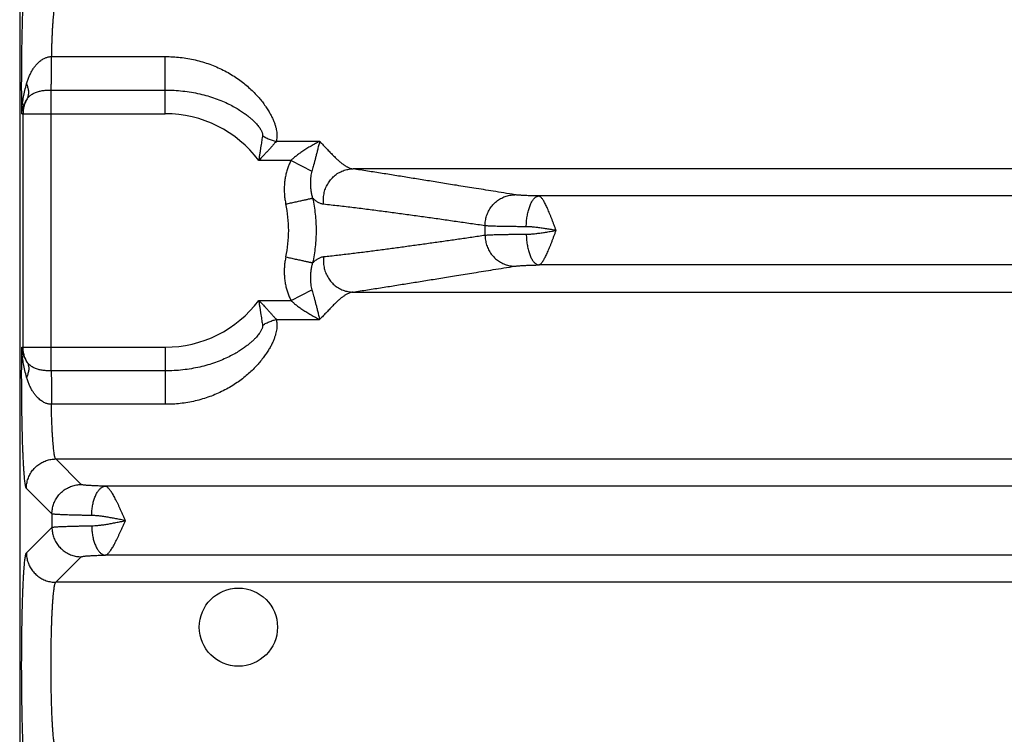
# Model space of a CAD drawing. Header units: inches. Extents: x 0 to 34, y 0 to 22.
# Tile 6 of 75: x 3.9 to 5.2, y 5.9 to 6.8. Entities that reach past the tile are written whole.
import ezdxf

# ---------------------------------------------------------------- set-up
doc = ezdxf.new("R2010")
doc.units = ezdxf.units.IN
doc.header["$LTSCALE"] = 1.87
doc.header["$MEASUREMENT"] = 0
doc.layers.get('0').update_dxf_attribs({"linetype": 'CONTINUOUS'})

msp = doc.modelspace()

# ---------------------------------------------------------------- linework, layer by layer
at = {"color": 7, "linetype": 'CONTINUOUS'}
for p, q in [((3.9009, 8.1969), (3.9009, 4.9143)), ((3.944, 6.7861), (4.0989, 6.7861)), ((4.0989, 6.7083), (4.0989, 6.7861)), ((3.9439, 6.3582), (3.9439, 6.7405)), ((3.9439, 6.7405), (4.0989, 6.7405)), ((3.9038, 6.7083), (4.0989, 6.7083)), ((3.9054, 6.7083), (3.9054, 6.3905)), ((4.309, 6.6706), (4.2498, 6.6706)), ((4.27, 6.6447), (4.2261, 6.6447)), ((4.27, 6.6447), (4.2983, 6.63)), ((5.4205, 6.6333), (4.3543, 6.6333)), ((5.436, 6.5963), (4.6069, 6.5963)), ((5.436, 6.5024), (4.6069, 6.5024)), ((4.27, 6.4541), (4.2983, 6.4687)), ((4.3543, 6.4655), (5.4205, 6.4655)), ((4.2261, 6.4541), (4.27, 6.4541)), ((4.2498, 6.4282), (4.3089, 6.4282)), ((3.9038, 6.3905), (4.0989, 6.3905)), ((4.0989, 6.3905), (4.0989, 6.3127)), ((4.0989, 6.3582), (3.9439, 6.3582)), ((4.0989, 6.3127), (3.944, 6.3127)), ((3.9847, 6.2035), (3.95, 6.2383)), ((3.95, 6.2383), (7.3208, 6.2383)), ((7.2537, 6.2013), (4.0171, 6.2013)), ((3.9448, 6.1636), (3.91, 6.1983)), ((3.9448, 6.1636), (3.9448, 6.1452)), ((3.91, 6.1104), (3.9448, 6.1452)), ((7.2537, 6.1074), (4.0171, 6.1074)), ((3.95, 6.0705), (3.9847, 6.1052)), ((7.3208, 6.0705), (3.95, 6.0705))]:
    msp.add_line(p, q, dxfattribs=at)
msp.add_circle((4.1984, 6.0094), 0.0532, dxfattribs=at)
for radius, start, end in [(0.1589, 36.8589, 90), (0.1679, 347.6098, 12.3903), (0.435, 359.1688, 0.8312), (0.1589, 270, 323.1429)]:
    msp.add_arc((4.0989, 6.5494), radius, start, end, dxfattribs=at)
for points, knots in [([(3.9038, 6.7083), (3.9038, 6.7113), (3.9037, 6.7174), (3.9037, 6.7266), (3.9036, 6.736), (3.9036, 6.7454), (3.9036, 6.7548), (3.9037, 6.7642), (3.9037, 6.7736), (3.9038, 6.7829), (3.9039, 6.792), (3.904, 6.8009), (3.9042, 6.8096), (3.9044, 6.8181), (3.9046, 6.8263), (3.9048, 6.8343), (3.905, 6.8419), (3.9053, 6.8491), (3.9056, 6.8559), (3.9059, 6.8624), (3.9062, 6.8684), (3.9065, 6.8739), (3.9069, 6.879), (3.9072, 6.8835), (3.9076, 6.8876), (3.908, 6.8911), (3.9084, 6.8941), (3.9088, 6.8965), (3.9092, 6.8983), (3.9095, 6.8996), (3.9098, 6.9002), (3.91, 6.9004)], [0, 0, 0, 0, 0.047111, 0.095069, 0.143652, 0.192627, 0.241748, 0.29077, 0.339445, 0.387538, 0.434873, 0.481302, 0.52668, 0.570858, 0.613662, 0.654917, 0.694461, 0.732139, 0.767797, 0.8013, 0.832524, 0.861362, 0.887727, 0.911529, 0.932673, 0.951057, 0.966598, 0.979247, 0.988986, 0.995852, 1, 1, 1, 1]), ([(3.95, 6.8605), (3.9498, 6.8603), (3.9495, 6.8598), (3.9491, 6.8587), (3.9486, 6.8572), (3.9482, 6.8552), (3.9478, 6.8527), (3.9474, 6.8498), (3.947, 6.8465), (3.9467, 6.8427), (3.9463, 6.8385), (3.946, 6.8339), (3.9456, 6.829), (3.9453, 6.8237), (3.945, 6.8181), (3.9448, 6.8122), (3.9445, 6.806), (3.9443, 6.7995), (3.9441, 6.7929), (3.944, 6.7884), (3.944, 6.7861)], [0, 0, 0, 0, 0.009554, 0.024716, 0.045896, 0.073156, 0.106452, 0.14569, 0.19074, 0.241427, 0.297529, 0.358813, 0.425028, 0.495889, 0.571074, 0.650244, 0.733067, 0.819204, 0.908301, 1, 1, 1, 1]), ([(3.9103, 6.749), (3.9108, 6.7507), (3.9119, 6.7541), (3.9138, 6.7591), (3.916, 6.7638), (3.9184, 6.7681), (3.9209, 6.7719), (3.9235, 6.775), (3.926, 6.7776), (3.9284, 6.7798), (3.9307, 6.7815), (3.9329, 6.7829), (3.935, 6.7839), (3.9369, 6.7847), (3.9388, 6.7853), (3.9405, 6.7857), (3.9423, 6.786), (3.9434, 6.7861), (3.944, 6.7861)], [0, 0, 0, 0, 0.101187, 0.201761, 0.299777, 0.392984, 0.478456, 0.554599, 0.621889, 0.681791, 0.73535, 0.783437, 0.826723, 0.865895, 0.901805, 0.935421, 0.967781, 1, 1, 1, 1]), ([(3.9439, 6.7405), (3.9439, 6.7412), (3.9439, 6.7425), (3.9439, 6.7446), (3.9439, 6.7469), (3.944, 6.7494), (3.944, 6.752), (3.944, 6.7548), (3.944, 6.7577), (3.944, 6.7607), (3.944, 6.7638), (3.944, 6.767), (3.944, 6.7702), (3.944, 6.7734), (3.944, 6.7766), (3.944, 6.7798), (3.944, 6.783), (3.944, 6.785), (3.944, 6.7861)], [0, 0, 0, 0, 0.041458, 0.087597, 0.13809, 0.192584, 0.250697, 0.31202, 0.376122, 0.442554, 0.510849, 0.580528, 0.651101, 0.722072, 0.792944, 0.863218, 0.932401, 1, 1, 1, 1]), ([(4.0989, 6.7861), (4.1023, 6.7861), (4.1092, 6.7859), (4.1194, 6.785), (4.1296, 6.7836), (4.1397, 6.7815), (4.1497, 6.7789), (4.1594, 6.7757), (4.1688, 6.772), (4.1778, 6.7678), (4.1864, 6.7631), (4.1945, 6.758), (4.2021, 6.7527), (4.209, 6.7471), (4.2154, 6.7414), (4.2212, 6.7357), (4.2264, 6.73), (4.231, 6.7244), (4.235, 6.7189), (4.2385, 6.7136), (4.2415, 6.7086), (4.244, 6.7037), (4.2461, 6.6991), (4.2478, 6.6947), (4.2491, 6.6906), (4.25, 6.6867), (4.2506, 6.6831), (4.2508, 6.6796), (4.2508, 6.6764), (4.2504, 6.6734), (4.25, 6.6715), (4.2498, 6.6706)], [0, 0, 0, 0, 0.048915, 0.098023, 0.147198, 0.196327, 0.245303, 0.294008, 0.342304, 0.389983, 0.436783, 0.482435, 0.526674, 0.569267, 0.610021, 0.648794, 0.685498, 0.720076, 0.752511, 0.7828, 0.810975, 0.837078, 0.861189, 0.883415, 0.903896, 0.922819, 0.94036, 0.956707, 0.971982, 0.986369, 1, 1, 1, 1]), ([(3.9038, 6.7083), (3.9039, 6.7106), (3.9041, 6.7155), (3.9049, 6.7231), (3.9061, 6.7313), (3.9079, 6.74), (3.9095, 6.7459), (3.9103, 6.749)], [0, 0, 0, 0, 0.167524, 0.353693, 0.556215, 0.772585, 1, 1, 1, 1]), ([(3.9111, 6.7285), (3.9114, 6.7291), (3.912, 6.7304), (3.9127, 6.7324), (3.9131, 6.7346), (3.9133, 6.7368), (3.9132, 6.7392), (3.9128, 6.7416), (3.9122, 6.744), (3.9114, 6.7465), (3.9107, 6.7481), (3.9103, 6.749)], [0, 0, 0, 0, 0.098733, 0.199005, 0.301697, 0.407562, 0.517203, 0.631062, 0.749418, 0.8724, 1, 1, 1, 1]), ([(3.9111, 6.7285), (3.9115, 6.7291), (3.9125, 6.7304), (3.9141, 6.7321), (3.9159, 6.7337), (3.918, 6.7351), (3.9202, 6.7363), (3.9226, 6.7374), (3.9251, 6.7382), (3.9277, 6.7389), (3.9303, 6.7395), (3.933, 6.7399), (3.9357, 6.7402), (3.9385, 6.7404), (3.9412, 6.7405), (3.943, 6.7405), (3.9439, 6.7405)], [0, 0, 0, 0, 0.064436, 0.129812, 0.196363, 0.264294, 0.333754, 0.404776, 0.47723, 0.550851, 0.625279, 0.700144, 0.77515, 0.850185, 0.925178, 1, 1, 1, 1]), ([(4.0989, 6.7405), (4.1029, 6.7405), (4.1109, 6.7403), (4.1227, 6.7393), (4.1344, 6.7377), (4.1457, 6.7354), (4.1565, 6.7326), (4.1669, 6.7293), (4.1766, 6.7255), (4.1853, 6.7215), (4.193, 6.7175), (4.1996, 6.7135), (4.2052, 6.7098), (4.2099, 6.7063), (4.214, 6.7031), (4.2175, 6.7), (4.2204, 6.6972), (4.2229, 6.6946), (4.2249, 6.6922), (4.2267, 6.69), (4.228, 6.6879), (4.2292, 6.6861), (4.23, 6.6844), (4.2306, 6.6829), (4.231, 6.6816), (4.2313, 6.6804), (4.2313, 6.6793), (4.2313, 6.6787), (4.2312, 6.6784)], [0, 0, 0, 0, 0.077701, 0.154845, 0.231022, 0.305821, 0.378702, 0.449331, 0.517345, 0.580443, 0.636633, 0.685773, 0.728998, 0.767089, 0.8007, 0.830402, 0.856654, 0.879856, 0.900336, 0.918381, 0.934226, 0.948102, 0.960206, 0.970705, 0.979739, 0.987492, 0.994173, 1, 1, 1, 1]), ([(3.9038, 6.7083), (3.9039, 6.7097), (3.9043, 6.7124), (3.9052, 6.7166), (3.9067, 6.7207), (3.9086, 6.7247), (3.9102, 6.7272), (3.9111, 6.7285)], [0, 0, 0, 0, 0.189276, 0.385003, 0.58597, 0.791255, 1, 1, 1, 1]), ([(3.9111, 6.7285), (3.9106, 6.7277), (3.9097, 6.7262), (3.9086, 6.7238), (3.9076, 6.7213), (3.9068, 6.7188), (3.9062, 6.7162), (3.9057, 6.7136), (3.9055, 6.7109), (3.9054, 6.7092), (3.9054, 6.7083)], [0, 0, 0, 0, 0.125893, 0.251288, 0.37628, 0.501047, 0.625791, 0.750517, 0.875229, 1, 1, 1, 1]), ([(4.2312, 6.6784), (4.2311, 6.6774), (4.2307, 6.6752), (4.2302, 6.6718), (4.2296, 6.6681), (4.229, 6.664), (4.2283, 6.6597), (4.2276, 6.655), (4.2268, 6.65), (4.2263, 6.6465), (4.2261, 6.6447)], [0, 0, 0, 0, 0.092276, 0.193352, 0.3036, 0.423267, 0.552488, 0.691498, 0.840613, 1, 1, 1, 1]), ([(4.2498, 6.6706), (4.249, 6.6697), (4.2475, 6.668), (4.2452, 6.6652), (4.2426, 6.6622), (4.2397, 6.659), (4.2366, 6.6557), (4.2333, 6.6521), (4.2298, 6.6485), (4.2273, 6.646), (4.2261, 6.6447)], [0, 0, 0, 0, 0.0947, 0.198586, 0.311526, 0.43322, 0.563258, 0.701301, 0.847033, 1, 1, 1, 1]), ([(4.2312, 6.6784), (4.232, 6.6779), (4.2337, 6.6769), (4.2362, 6.6755), (4.2388, 6.6743), (4.2415, 6.6731), (4.2442, 6.6721), (4.247, 6.6713), (4.2488, 6.6708), (4.2498, 6.6706)], [0, 0, 0, 0, 0.141653, 0.284496, 0.428061, 0.571871, 0.715448, 0.858313, 1, 1, 1, 1]), ([(4.309, 6.6706), (4.307, 6.6696), (4.3031, 6.6675), (4.2972, 6.6643), (4.2914, 6.6609), (4.286, 6.6574), (4.2812, 6.6541), (4.2769, 6.6508), (4.2732, 6.6478), (4.271, 6.6457), (4.27, 6.6447)], [0, 0, 0, 0, 0.138838, 0.284573, 0.429669, 0.566998, 0.692718, 0.805871, 0.907803, 1, 1, 1, 1]), ([(4.309, 6.6706), (4.3084, 6.6685), (4.3074, 6.6646), (4.306, 6.6589), (4.3047, 6.6537), (4.3035, 6.6489), (4.3024, 6.6445), (4.3013, 6.6404), (4.3002, 6.6367), (4.2992, 6.6332), (4.2986, 6.6311), (4.2983, 6.63)], [0, 0, 0, 0, 0.152242, 0.291472, 0.419024, 0.536586, 0.645195, 0.745541, 0.837851, 0.922597, 1, 1, 1, 1]), ([(4.309, 6.6706), (4.3106, 6.6689), (4.3138, 6.6656), (4.3184, 6.6607), (4.3227, 6.6561), (4.3269, 6.6519), (4.3308, 6.648), (4.3345, 6.6445), (4.3381, 6.6414), (4.3416, 6.6388), (4.3449, 6.6366), (4.3481, 6.635), (4.3512, 6.6338), (4.3533, 6.6334), (4.3543, 6.6333)], [0, 0, 0, 0, 0.118163, 0.230586, 0.33685, 0.436616, 0.529662, 0.615844, 0.695167, 0.767758, 0.833891, 0.894106, 0.949183, 1, 1, 1, 1]), ([(4.27, 6.6447), (4.2691, 6.6431), (4.2675, 6.6397), (4.2655, 6.6345), (4.2638, 6.6289), (4.2624, 6.623), (4.2614, 6.617), (4.2608, 6.6108), (4.2607, 6.6044), (4.2609, 6.5981), (4.2617, 6.5917), (4.2624, 6.5875), (4.2629, 6.5854)], [0, 0, 0, 0, 0.089228, 0.182208, 0.278412, 0.377264, 0.47817, 0.580629, 0.684338, 0.789006, 0.89433, 1, 1, 1, 1]), ([(4.2983, 6.63), (4.298, 6.6289), (4.2974, 6.6264), (4.2967, 6.6225), (4.2963, 6.618), (4.2962, 6.6133), (4.2964, 6.6083), (4.297, 6.6032), (4.298, 6.5982), (4.2988, 6.595), (4.2993, 6.5934)], [0, 0, 0, 0, 0.094734, 0.204019, 0.324863, 0.454556, 0.590267, 0.728669, 0.866412, 1, 1, 1, 1]), ([(4.3145, 6.585), (4.3143, 6.5862), (4.3141, 6.5885), (4.314, 6.5921), (4.3143, 6.5957), (4.3148, 6.5993), (4.3156, 6.6027), (4.3167, 6.6062), (4.3181, 6.6095), (4.3198, 6.6126), (4.3217, 6.6156), (4.3238, 6.6185), (4.3262, 6.6211), (4.3287, 6.6235), (4.3315, 6.6257), (4.3344, 6.6277), (4.3375, 6.6293), (4.3407, 6.6307), (4.344, 6.6318), (4.3474, 6.6326), (4.3508, 6.6331), (4.3532, 6.6333), (4.3543, 6.6333)], [0, 0, 0, 0, 0.05057, 0.101209, 0.151892, 0.20259, 0.253278, 0.303927, 0.354512, 0.405008, 0.455393, 0.505649, 0.555761, 0.605718, 0.655513, 0.705144, 0.754616, 0.803935, 0.853115, 0.902171, 0.951125, 1, 1, 1, 1]), ([(4.5743, 6.598), (4.5645, 6.5996), (4.546, 6.6026), (4.5196, 6.6069), (4.4958, 6.6107), (4.474, 6.6142), (4.4534, 6.6175), (4.4335, 6.6207), (4.4138, 6.6239), (4.3941, 6.627), (4.3742, 6.6302), (4.3609, 6.6322), (4.3543, 6.6333)], [0, 0, 0, 0, 0.133447, 0.252382, 0.359649, 0.458105, 0.550635, 0.64014, 0.729347, 0.81914, 0.909402, 1, 1, 1, 1]), ([(4.2629, 6.5854), (4.264, 6.5856), (4.2662, 6.5861), (4.2694, 6.5868), (4.2726, 6.5875), (4.2758, 6.5882), (4.2788, 6.5889), (4.2817, 6.5895), (4.2845, 6.5901), (4.2871, 6.5907), (4.2895, 6.5912), (4.2917, 6.5917), (4.2937, 6.5922), (4.2955, 6.5926), (4.297, 6.5929), (4.2982, 6.5932), (4.299, 6.5933), (4.2993, 6.5934)], [0, 0, 0, 0, 0.090231, 0.179774, 0.267948, 0.354081, 0.43752, 0.517629, 0.593799, 0.665451, 0.732038, 0.793055, 0.848036, 0.896564, 0.938268, 0.972832, 1, 1, 1, 1]), ([(4.3145, 6.585), (4.3139, 6.585), (4.3126, 6.5853), (4.3108, 6.5858), (4.3089, 6.5866), (4.307, 6.5875), (4.3051, 6.5887), (4.3032, 6.5901), (4.3013, 6.5916), (4.3, 6.5928), (4.2993, 6.5934)], [0, 0, 0, 0, 0.105907, 0.214746, 0.327962, 0.44682, 0.572496, 0.705991, 0.848236, 1, 1, 1, 1]), ([(4.2993, 6.5934), (4.3001, 6.5898), (4.3015, 6.5825), (4.303, 6.5715), (4.3039, 6.5605), (4.3042, 6.5494), (4.3039, 6.5383), (4.303, 6.5272), (4.3015, 6.5162), (4.3001, 6.509), (4.2993, 6.5054)], [0, 0, 0, 0, 0.124941, 0.249922, 0.374914, 0.499916, 0.624926, 0.749945, 0.87497, 1, 1, 1, 1]), ([(4.5339, 6.5557), (4.5339, 6.5568), (4.534, 6.5591), (4.5344, 6.5626), (4.5351, 6.566), (4.536, 6.5693), (4.5372, 6.5725), (4.5387, 6.5757), (4.5404, 6.5787), (4.5423, 6.5815), (4.5445, 6.5842), (4.5469, 6.5866), (4.5494, 6.5889), (4.5521, 6.591), (4.555, 6.5928), (4.558, 6.5943), (4.5611, 6.5956), (4.5643, 6.5966), (4.5676, 6.5974), (4.5709, 6.5979), (4.5731, 6.598), (4.5743, 6.598)], [0, 0, 0, 0, 0.053337, 0.1067, 0.160065, 0.213406, 0.266698, 0.319919, 0.373046, 0.426062, 0.47895, 0.531697, 0.584295, 0.636739, 0.689029, 0.741167, 0.793162, 0.845026, 0.896774, 0.948425, 1, 1, 1, 1]), ([(4.6069, 6.5963), (4.6056, 6.5964), (4.6031, 6.5964), (4.5994, 6.5965), (4.5958, 6.5966), (4.5925, 6.5967), (4.5893, 6.5969), (4.5864, 6.597), (4.5837, 6.5971), (4.5812, 6.5973), (4.5791, 6.5975), (4.5772, 6.5976), (4.5756, 6.5978), (4.5747, 6.5979), (4.5743, 6.598)], [0, 0, 0, 0, 0.117656, 0.23134, 0.340278, 0.443696, 0.540893, 0.631221, 0.71406, 0.788869, 0.855198, 0.91265, 0.960953, 1, 1, 1, 1]), ([(4.59, 6.5544), (4.59, 6.5556), (4.59, 6.558), (4.5903, 6.5615), (4.5906, 6.565), (4.5911, 6.5684), (4.5917, 6.5717), (4.5924, 6.5749), (4.5932, 6.5779), (4.5941, 6.5808), (4.5951, 6.5834), (4.5962, 6.5859), (4.5973, 6.5881), (4.5985, 6.5901), (4.5998, 6.5919), (4.6012, 6.5934), (4.6025, 6.5946), (4.604, 6.5955), (4.6054, 6.5961), (4.6064, 6.5963), (4.6069, 6.5963)], [0, 0, 0, 0, 0.074355, 0.148322, 0.221454, 0.293314, 0.363478, 0.431542, 0.497128, 0.55989, 0.619518, 0.675754, 0.728396, 0.777312, 0.822463, 0.86392, 0.901898, 0.936794, 0.969216, 1, 1, 1, 1]), ([(4.6306, 6.5494), (4.6301, 6.5507), (4.629, 6.5534), (4.6276, 6.5574), (4.6261, 6.5613), (4.6246, 6.5651), (4.6232, 6.5688), (4.6217, 6.5724), (4.6203, 6.5758), (4.6189, 6.579), (4.6176, 6.582), (4.6162, 6.5847), (4.6149, 6.5872), (4.6137, 6.5894), (4.6125, 6.5914), (4.6113, 6.593), (4.6101, 6.5943), (4.6091, 6.5953), (4.608, 6.596), (4.6072, 6.5963), (4.6069, 6.5963)], [0, 0, 0, 0, 0.079859, 0.159606, 0.238207, 0.315172, 0.390014, 0.462236, 0.53134, 0.596877, 0.658444, 0.715696, 0.768341, 0.816106, 0.858852, 0.896555, 0.929027, 0.956613, 0.980188, 1, 1, 1, 1]), ([(4.5339, 6.5557), (4.5273, 6.5567), (4.5142, 6.5586), (4.4945, 6.5614), (4.4747, 6.5643), (4.4549, 6.5671), (4.4351, 6.5698), (4.4152, 6.5725), (4.3953, 6.5752), (4.3752, 6.5778), (4.3551, 6.5803), (4.3348, 6.5827), (4.3213, 6.5842), (4.3145, 6.585)], [0, 0, 0, 0, 0.090107, 0.180021, 0.270002, 0.360309, 0.450965, 0.541613, 0.632313, 0.723578, 0.815464, 0.907697, 1, 1, 1, 1]), ([(4.59, 6.5544), (4.5879, 6.5544), (4.5839, 6.5545), (4.5779, 6.5545), (4.5723, 6.5546), (4.5668, 6.5547), (4.5617, 6.5547), (4.5569, 6.5548), (4.5525, 6.5549), (4.5484, 6.555), (4.5447, 6.5552), (4.5414, 6.5553), (4.5385, 6.5554), (4.5361, 6.5555), (4.5346, 6.5556), (4.5339, 6.5557)], [0, 0, 0, 0, 0.109812, 0.215768, 0.317362, 0.41411, 0.505554, 0.591256, 0.670807, 0.743828, 0.809971, 0.868924, 0.920407, 0.96417, 1, 1, 1, 1]), ([(4.6306, 6.5494), (4.6284, 6.5497), (4.6242, 6.5505), (4.6179, 6.5515), (4.6117, 6.5525), (4.6057, 6.5533), (4.6001, 6.5539), (4.5949, 6.5543), (4.5915, 6.5544), (4.59, 6.5544)], [0, 0, 0, 0, 0.159106, 0.31593, 0.468888, 0.616029, 0.75507, 0.883659, 1, 1, 1, 1]), ([(4.59, 6.5443), (4.5915, 6.5443), (4.5949, 6.5444), (4.6001, 6.5448), (4.6057, 6.5455), (4.6117, 6.5463), (4.6179, 6.5472), (4.6242, 6.5483), (4.6284, 6.549), (4.6306, 6.5494)], [0, 0, 0, 0, 0.116437, 0.244998, 0.383973, 0.531003, 0.68391, 0.840745, 1, 1, 1, 1]), ([(4.6069, 6.5024), (4.6072, 6.5025), (4.608, 6.5027), (4.6091, 6.5034), (4.6102, 6.5044), (4.6113, 6.5058), (4.6125, 6.5074), (4.6137, 6.5093), (4.615, 6.5115), (4.6163, 6.514), (4.6176, 6.5168), (4.6189, 6.5198), (4.6203, 6.523), (4.6217, 6.5264), (4.6232, 6.5299), (4.6246, 6.5337), (4.6261, 6.5375), (4.6276, 6.5414), (4.6291, 6.5454), (4.6301, 6.5481), (4.6306, 6.5494)], [0, 0, 0, 0, 0.019774, 0.043337, 0.071031, 0.103467, 0.141085, 0.183814, 0.23153, 0.284121, 0.341339, 0.402863, 0.468333, 0.537357, 0.609525, 0.684359, 0.761322, 0.839866, 0.919448, 1, 1, 1, 1]), ([(4.3145, 6.5138), (4.3207, 6.5144), (4.3331, 6.5158), (4.3517, 6.518), (4.3702, 6.5203), (4.3887, 6.5227), (4.407, 6.5251), (4.4252, 6.5276), (4.4434, 6.5301), (4.4616, 6.5326), (4.4797, 6.5352), (4.4978, 6.5378), (4.5158, 6.5404), (4.5279, 6.5422), (4.5339, 6.5431)], [0, 0, 0, 0, 0.08466, 0.16933, 0.253747, 0.337643, 0.420888, 0.503872, 0.586945, 0.669916, 0.752563, 0.834999, 0.917415, 1, 1, 1, 1]), ([(4.5339, 6.5431), (4.5346, 6.5431), (4.5361, 6.5432), (4.5385, 6.5433), (4.5414, 6.5435), (4.5447, 6.5436), (4.5484, 6.5437), (4.5525, 6.5438), (4.5569, 6.5439), (4.5617, 6.544), (4.5668, 6.5441), (4.5723, 6.5442), (4.5779, 6.5442), (4.5839, 6.5443), (4.5879, 6.5443), (4.59, 6.5443)], [0, 0, 0, 0, 0.03583, 0.079593, 0.131076, 0.190029, 0.256173, 0.329193, 0.408744, 0.494446, 0.585889, 0.682637, 0.784231, 0.890187, 1, 1, 1, 1]), ([(4.5339, 6.5431), (4.5339, 6.5419), (4.534, 6.5396), (4.5344, 6.5362), (4.5351, 6.5328), (4.536, 6.5294), (4.5372, 6.5262), (4.5387, 6.5231), (4.5404, 6.5201), (4.5423, 6.5172), (4.5445, 6.5146), (4.5469, 6.5121), (4.5494, 6.5098), (4.5521, 6.5078), (4.555, 6.506), (4.558, 6.5044), (4.5611, 6.5031), (4.5643, 6.5021), (4.5676, 6.5013), (4.5709, 6.5009), (4.5731, 6.5008), (4.5743, 6.5007)], [0, 0, 0, 0, 0.053337, 0.106699, 0.160064, 0.213404, 0.266696, 0.319916, 0.373043, 0.426059, 0.478946, 0.531694, 0.584292, 0.636736, 0.689026, 0.741164, 0.79316, 0.845024, 0.896772, 0.948424, 1, 1, 1, 1]), ([(4.59, 6.5443), (4.59, 6.5431), (4.59, 6.5408), (4.5903, 6.5372), (4.5906, 6.5338), (4.5911, 6.5304), (4.5917, 6.5271), (4.5924, 6.5239), (4.5932, 6.5208), (4.5941, 6.518), (4.5951, 6.5153), (4.5962, 6.5128), (4.5973, 6.5106), (4.5985, 6.5086), (4.5998, 6.5069), (4.6012, 6.5054), (4.6025, 6.5042), (4.604, 6.5033), (4.6054, 6.5027), (4.6064, 6.5025), (4.6069, 6.5024)], [0, 0, 0, 0, 0.074354, 0.14832, 0.221452, 0.293311, 0.363474, 0.431538, 0.497124, 0.559885, 0.619514, 0.675751, 0.728393, 0.77731, 0.822461, 0.863918, 0.901897, 0.936793, 0.969216, 1, 1, 1, 1]), ([(4.2629, 6.5133), (4.2624, 6.5113), (4.2617, 6.5071), (4.2609, 6.5007), (4.2607, 6.4943), (4.2608, 6.488), (4.2614, 6.4818), (4.2624, 6.4757), (4.2638, 6.4699), (4.2655, 6.4643), (4.2675, 6.459), (4.2691, 6.4557), (4.27, 6.4541)], [0, 0, 0, 0, 0.105322, 0.210505, 0.315181, 0.418992, 0.521589, 0.622615, 0.721549, 0.8178, 0.910793, 1, 1, 1, 1]), ([(4.2629, 6.5133), (4.264, 6.5131), (4.2662, 6.5126), (4.2694, 6.5119), (4.2726, 6.5112), (4.2758, 6.5105), (4.2788, 6.5099), (4.2817, 6.5092), (4.2845, 6.5086), (4.2871, 6.508), (4.2895, 6.5075), (4.2917, 6.507), (4.2937, 6.5066), (4.2955, 6.5062), (4.297, 6.5059), (4.2982, 6.5056), (4.299, 6.5054), (4.2993, 6.5054)], [0, 0, 0, 0, 0.090237, 0.179787, 0.267969, 0.354111, 0.437557, 0.517672, 0.593847, 0.665501, 0.732088, 0.793103, 0.84808, 0.896602, 0.938299, 0.972854, 1, 1, 1, 1]), ([(4.2993, 6.5054), (4.3, 6.506), (4.3014, 6.5072), (4.3034, 6.5088), (4.3054, 6.5102), (4.3073, 6.5113), (4.3091, 6.5123), (4.3109, 6.513), (4.3127, 6.5135), (4.3139, 6.5137), (4.3145, 6.5138)], [0, 0, 0, 0, 0.160101, 0.306887, 0.442156, 0.567553, 0.684609, 0.79474, 0.899374, 1, 1, 1, 1]), ([(4.3145, 6.5138), (4.3143, 6.5126), (4.3141, 6.5102), (4.314, 6.5066), (4.3143, 6.503), (4.3148, 6.4995), (4.3156, 6.496), (4.3167, 6.4926), (4.3181, 6.4893), (4.3198, 6.4861), (4.3217, 6.4831), (4.3238, 6.4803), (4.3262, 6.4776), (4.3287, 6.4752), (4.3315, 6.473), (4.3344, 6.4711), (4.3375, 6.4694), (4.3407, 6.468), (4.344, 6.4669), (4.3474, 6.4661), (4.3508, 6.4656), (4.3532, 6.4655), (4.3543, 6.4655)], [0, 0, 0, 0, 0.050572, 0.101213, 0.151897, 0.202597, 0.253285, 0.303935, 0.35452, 0.405017, 0.455402, 0.505658, 0.555769, 0.605725, 0.65552, 0.705151, 0.754621, 0.803939, 0.853118, 0.902173, 0.951126, 1, 1, 1, 1]), ([(4.2993, 6.5054), (4.2988, 6.5038), (4.298, 6.5005), (4.297, 6.4955), (4.2964, 6.4905), (4.2962, 6.4855), (4.2963, 6.4807), (4.2967, 6.4763), (4.2974, 6.4723), (4.298, 6.4699), (4.2983, 6.4687)], [0, 0, 0, 0, 0.133684, 0.271447, 0.409826, 0.545458, 0.675022, 0.795756, 0.905044, 1, 1, 1, 1]), ([(4.3543, 6.4655), (4.3609, 6.4665), (4.3742, 6.4686), (4.3941, 6.4717), (4.4138, 6.4749), (4.4335, 6.478), (4.4534, 6.4812), (4.474, 6.4845), (4.4958, 6.488), (4.5196, 6.4919), (4.546, 6.4962), (4.5645, 6.4992), (4.5743, 6.5007)], [0, 0, 0, 0, 0.090598, 0.18086, 0.270653, 0.35986, 0.449365, 0.541895, 0.640351, 0.747618, 0.866553, 1, 1, 1, 1]), ([(4.5743, 6.5007), (4.5747, 6.5008), (4.5756, 6.5009), (4.5772, 6.5011), (4.5791, 6.5013), (4.5812, 6.5014), (4.5837, 6.5016), (4.5864, 6.5017), (4.5893, 6.5019), (4.5925, 6.502), (4.5958, 6.5021), (4.5994, 6.5022), (4.6031, 6.5023), (4.6056, 6.5024), (4.6069, 6.5024)], [0, 0, 0, 0, 0.039047, 0.08735, 0.144802, 0.211132, 0.285941, 0.368779, 0.459108, 0.556304, 0.659722, 0.76866, 0.882344, 1, 1, 1, 1]), ([(4.2983, 6.4687), (4.2986, 6.4677), (4.2992, 6.4655), (4.3002, 6.4621), (4.3013, 6.4583), (4.3024, 6.4543), (4.3035, 6.4498), (4.3048, 6.445), (4.3061, 6.4398), (4.3074, 6.4341), (4.3084, 6.4302), (4.3089, 6.4282)], [0, 0, 0, 0, 0.077499, 0.162373, 0.254873, 0.3555, 0.464545, 0.58262, 0.710567, 0.849543, 1, 1, 1, 1]), ([(4.3543, 6.4655), (4.3533, 6.4653), (4.3512, 6.4649), (4.3481, 6.4638), (4.3449, 6.4621), (4.3416, 6.46), (4.3382, 6.4574), (4.3346, 6.4543), (4.3308, 6.4508), (4.3269, 6.4469), (4.3227, 6.4426), (4.3184, 6.438), (4.3138, 6.4332), (4.3106, 6.4298), (4.3089, 6.4282)], [0, 0, 0, 0, 0.050728, 0.105626, 0.165685, 0.2317, 0.304176, 0.383462, 0.469719, 0.562908, 0.662877, 0.769328, 0.881855, 1, 1, 1, 1]), ([(4.2261, 6.4541), (4.2273, 6.4528), (4.2298, 6.4503), (4.2333, 6.4466), (4.2366, 6.4431), (4.2397, 6.4397), (4.2426, 6.4365), (4.2452, 6.4335), (4.2475, 6.4308), (4.249, 6.429), (4.2498, 6.4282)], [0, 0, 0, 0, 0.152964, 0.298691, 0.436728, 0.566762, 0.688456, 0.8014, 0.905291, 1, 1, 1, 1]), ([(4.2261, 6.4541), (4.2263, 6.4523), (4.2268, 6.4488), (4.2276, 6.4438), (4.2283, 6.4391), (4.229, 6.4347), (4.2296, 6.4307), (4.2302, 6.427), (4.2307, 6.4236), (4.2311, 6.4214), (4.2312, 6.4203)], [0, 0, 0, 0, 0.159389, 0.3085, 0.447504, 0.576721, 0.696388, 0.806638, 0.907718, 1, 1, 1, 1]), ([(4.27, 6.4541), (4.271, 6.453), (4.2732, 6.451), (4.2769, 6.4479), (4.2812, 6.4447), (4.286, 6.4413), (4.2914, 6.4379), (4.2972, 6.4345), (4.3031, 6.4312), (4.307, 6.4291), (4.3089, 6.4282)], [0, 0, 0, 0, 0.092367, 0.194462, 0.307751, 0.43353, 0.570711, 0.715351, 0.86077, 1, 1, 1, 1]), ([(4.2498, 6.4282), (4.25, 6.4272), (4.2504, 6.4253), (4.2508, 6.4223), (4.2508, 6.419), (4.2506, 6.4156), (4.25, 6.4119), (4.249, 6.4079), (4.2477, 6.4038), (4.246, 6.3995), (4.244, 6.3948), (4.2414, 6.39), (4.2384, 6.385), (4.2349, 6.3797), (4.2309, 6.3743), (4.2263, 6.3687), (4.2212, 6.363), (4.2154, 6.3573), (4.2091, 6.3517), (4.2021, 6.3461), (4.1946, 6.3408), (4.1865, 6.3357), (4.1778, 6.331), (4.1688, 6.3268), (4.1594, 6.323), (4.1497, 6.3199), (4.1398, 6.3172), (4.1297, 6.3152), (4.1194, 6.3137), (4.1092, 6.3129), (4.1023, 6.3127), (4.0989, 6.3127)], [0, 0, 0, 0, 0.013684, 0.028191, 0.043648, 0.06019, 0.077969, 0.097102, 0.117721, 0.139976, 0.163999, 0.189945, 0.217918, 0.247996, 0.280232, 0.314647, 0.351217, 0.389882, 0.430543, 0.473069, 0.517262, 0.562894, 0.609703, 0.657413, 0.705745, 0.754501, 0.803533, 0.852716, 0.901938, 0.951077, 1, 1, 1, 1]), ([(4.2312, 6.4203), (4.2313, 6.4201), (4.2313, 6.4194), (4.2313, 6.4184), (4.231, 6.4172), (4.2306, 6.4158), (4.23, 6.4143), (4.2291, 6.4126), (4.228, 6.4108), (4.2266, 6.4088), (4.2249, 6.4066), (4.2229, 6.4042), (4.2204, 6.4015), (4.2175, 6.3987), (4.214, 6.3957), (4.21, 6.3924), (4.2052, 6.3889), (4.1996, 6.3852), (4.1931, 6.3813), (4.1855, 6.3773), (4.1767, 6.3733), (4.1671, 6.3695), (4.1567, 6.3662), (4.1458, 6.3633), (4.1345, 6.3611), (4.1228, 6.3594), (4.1109, 6.3584), (4.1029, 6.3582), (4.0989, 6.3582)], [0, 0, 0, 0, 0.005823, 0.012516, 0.020291, 0.029351, 0.039878, 0.052022, 0.065917, 0.081767, 0.099797, 0.120254, 0.143413, 0.169603, 0.199215, 0.232728, 0.270688, 0.313697, 0.362683, 0.418674, 0.481533, 0.54936, 0.620158, 0.693293, 0.768285, 0.844684, 0.922068, 1, 1, 1, 1]), ([(4.2312, 6.4203), (4.232, 6.4209), (4.2337, 6.4219), (4.2362, 6.4232), (4.2388, 6.4245), (4.2415, 6.4256), (4.2442, 6.4266), (4.247, 6.4275), (4.2488, 6.4279), (4.2498, 6.4282)], [0, 0, 0, 0, 0.141661, 0.28451, 0.428081, 0.571894, 0.715468, 0.858327, 1, 1, 1, 1]), ([(3.91, 6.1983), (3.9098, 6.1985), (3.9095, 6.1992), (3.9092, 6.2004), (3.9088, 6.2023), (3.9084, 6.2047), (3.908, 6.2076), (3.9076, 6.2112), (3.9072, 6.2152), (3.9069, 6.2198), (3.9065, 6.2248), (3.9062, 6.2304), (3.9059, 6.2364), (3.9056, 6.2428), (3.9053, 6.2496), (3.905, 6.2569), (3.9048, 6.2645), (3.9046, 6.2724), (3.9044, 6.2806), (3.9042, 6.2891), (3.904, 6.2979), (3.9039, 6.3068), (3.9038, 6.3159), (3.9037, 6.3251), (3.9037, 6.3345), (3.9036, 6.3439), (3.9036, 6.3534), (3.9036, 6.3628), (3.9037, 6.3721), (3.9037, 6.3813), (3.9038, 6.3874), (3.9038, 6.3905)], [0, 0, 0, 0, 0.004148, 0.011013, 0.020751, 0.033399, 0.048939, 0.067322, 0.088463, 0.112264, 0.138627, 0.167463, 0.198683, 0.232184, 0.267839, 0.305514, 0.345056, 0.386307, 0.429108, 0.473284, 0.518657, 0.565082, 0.612415, 0.660508, 0.709187, 0.758215, 0.807345, 0.856329, 0.904921, 0.952885, 1, 1, 1, 1]), ([(3.9111, 6.3703), (3.9102, 6.3715), (3.9086, 6.3741), (3.9067, 6.3781), (3.9052, 6.3822), (3.9043, 6.3863), (3.9039, 6.3891), (3.9038, 6.3905)], [0, 0, 0, 0, 0.208738, 0.413955, 0.614871, 0.810597, 1, 1, 1, 1]), ([(3.9103, 6.3498), (3.9095, 6.3528), (3.9079, 6.3587), (3.9061, 6.3674), (3.9049, 6.3756), (3.9041, 6.3833), (3.9039, 6.3881), (3.9038, 6.3905)], [0, 0, 0, 0, 0.225992, 0.443545, 0.645931, 0.83113, 1, 1, 1, 1]), ([(3.9111, 6.3703), (3.9106, 6.371), (3.9097, 6.3726), (3.9086, 6.375), (3.9076, 6.3775), (3.9068, 6.38), (3.9062, 6.3826), (3.9057, 6.3852), (3.9055, 6.3878), (3.9054, 6.3896), (3.9054, 6.3905)], [0, 0, 0, 0, 0.125893, 0.251288, 0.37628, 0.501047, 0.625791, 0.750517, 0.875229, 1, 1, 1, 1]), ([(3.9111, 6.3703), (3.9114, 6.3697), (3.912, 6.3684), (3.9127, 6.3663), (3.9131, 6.3642), (3.9133, 6.3619), (3.9132, 6.3596), (3.9128, 6.3572), (3.9122, 6.3547), (3.9114, 6.3522), (3.9107, 6.3506), (3.9103, 6.3498)], [0, 0, 0, 0, 0.098733, 0.199006, 0.301698, 0.407563, 0.517204, 0.631062, 0.749418, 0.8724, 1, 1, 1, 1]), ([(3.9439, 6.3582), (3.943, 6.3582), (3.9412, 6.3582), (3.9385, 6.3584), (3.9357, 6.3586), (3.933, 6.3589), (3.9303, 6.3593), (3.9276, 6.3598), (3.9251, 6.3605), (3.9226, 6.3614), (3.9202, 6.3624), (3.918, 6.3636), (3.9159, 6.365), (3.9141, 6.3666), (3.9124, 6.3684), (3.9115, 6.3696), (3.9111, 6.3703)], [0, 0, 0, 0, 0.075064, 0.150396, 0.2258, 0.301048, 0.375947, 0.45026, 0.5237, 0.59598, 0.666854, 0.736181, 0.803985, 0.870419, 0.935682, 1, 1, 1, 1]), ([(3.944, 6.3127), (3.9434, 6.3127), (3.9423, 6.3128), (3.9405, 6.313), (3.9388, 6.3134), (3.9369, 6.314), (3.9349, 6.3148), (3.9329, 6.3159), (3.9307, 6.3173), (3.9284, 6.319), (3.9259, 6.3212), (3.9234, 6.3238), (3.9209, 6.327), (3.9183, 6.3307), (3.9159, 6.335), (3.9138, 6.3397), (3.9119, 6.3447), (3.9108, 6.3481), (3.9103, 6.3498)], [0, 0, 0, 0, 0.032239, 0.064691, 0.098454, 0.13455, 0.173924, 0.217422, 0.265726, 0.319499, 0.379641, 0.447207, 0.523535, 0.608979, 0.701805, 0.799333, 0.899364, 1, 1, 1, 1]), ([(3.9439, 6.3582), (3.9439, 6.3576), (3.9439, 6.3563), (3.9439, 6.3542), (3.9439, 6.3519), (3.944, 6.3494), (3.944, 6.3468), (3.944, 6.344), (3.944, 6.3411), (3.944, 6.338), (3.944, 6.3349), (3.944, 6.3318), (3.944, 6.3286), (3.944, 6.3253), (3.944, 6.3221), (3.944, 6.3189), (3.944, 6.3158), (3.944, 6.3137), (3.944, 6.3127)], [0, 0, 0, 0, 0.041456, 0.087592, 0.138083, 0.192575, 0.250686, 0.312006, 0.376108, 0.442539, 0.510834, 0.580513, 0.651087, 0.722061, 0.792935, 0.863212, 0.932399, 1, 1, 1, 1]), ([(3.95, 6.2383), (3.9498, 6.2384), (3.9495, 6.239), (3.9491, 6.24), (3.9486, 6.2416), (3.9482, 6.2436), (3.9478, 6.246), (3.9474, 6.2489), (3.947, 6.2523), (3.9467, 6.2561), (3.9463, 6.2602), (3.946, 6.2648), (3.9456, 6.2698), (3.9453, 6.2751), (3.945, 6.2807), (3.9448, 6.2866), (3.9445, 6.2928), (3.9443, 6.2992), (3.9441, 6.3059), (3.944, 6.3104), (3.944, 6.3127)], [0, 0, 0, 0, 0.009555, 0.024717, 0.045896, 0.073158, 0.106459, 0.145706, 0.190766, 0.24146, 0.297567, 0.358856, 0.425078, 0.495945, 0.571127, 0.650282, 0.733085, 0.819202, 0.90829, 1, 1, 1, 1]), ([(3.91, 6.1983), (3.91, 6.1994), (3.9101, 6.2016), (3.9105, 6.2049), (3.9112, 6.2081), (3.9122, 6.2113), (3.9134, 6.2144), (3.9148, 6.2173), (3.9165, 6.2202), (3.9185, 6.2229), (3.9206, 6.2254), (3.9229, 6.2277), (3.9254, 6.2299), (3.9281, 6.2318), (3.931, 6.2335), (3.9339, 6.2349), (3.937, 6.2361), (3.9402, 6.2371), (3.9434, 6.2378), (3.9467, 6.2382), (3.9489, 6.2383), (3.95, 6.2383)], [0, 0, 0, 0, 0.052604, 0.105216, 0.157836, 0.210463, 0.263097, 0.315736, 0.36838, 0.421027, 0.473676, 0.526325, 0.578974, 0.631621, 0.684265, 0.736904, 0.789537, 0.842164, 0.894784, 0.947396, 1, 1, 1, 1]), ([(3.9448, 6.1636), (3.9448, 6.1647), (3.9449, 6.1669), (3.9453, 6.1702), (3.946, 6.1734), (3.9469, 6.1766), (3.9481, 6.1796), (3.9496, 6.1826), (3.9513, 6.1854), (3.9532, 6.1881), (3.9553, 6.1907), (3.9577, 6.193), (3.9602, 6.1951), (3.9629, 6.1971), (3.9657, 6.1987), (3.9687, 6.2002), (3.9718, 6.2014), (3.9749, 6.2024), (3.9782, 6.203), (3.9814, 6.2035), (3.9836, 6.2035), (3.9847, 6.2035)], [0, 0, 0, 0, 0.052604, 0.105216, 0.157836, 0.210463, 0.263097, 0.315736, 0.36838, 0.421027, 0.473676, 0.526326, 0.578975, 0.631622, 0.684266, 0.736905, 0.789538, 0.842165, 0.894785, 0.947397, 1, 1, 1, 1]), ([(4.0171, 6.2013), (4.0158, 6.2014), (4.0133, 6.2014), (4.0096, 6.2015), (4.006, 6.2017), (4.0027, 6.2018), (3.9996, 6.2019), (3.9968, 6.2021), (3.9942, 6.2022), (3.9919, 6.2024), (3.9899, 6.2026), (3.9883, 6.2028), (3.9869, 6.2029), (3.9859, 6.2031), (3.9852, 6.2033), (3.9848, 6.2035), (3.9847, 6.2035)], [0, 0, 0, 0, 0.119026, 0.233596, 0.342677, 0.445378, 0.540885, 0.628452, 0.707584, 0.777985, 0.839323, 0.891208, 0.933302, 0.965378, 0.987444, 1, 1, 1, 1]), ([(3.9987, 6.1614), (3.9988, 6.1625), (3.9989, 6.1648), (3.9991, 6.1681), (3.9995, 6.1715), (4, 6.1747), (4.0007, 6.1779), (4.0014, 6.1809), (4.0023, 6.1838), (4.0033, 6.1865), (4.0043, 6.1891), (4.0055, 6.1914), (4.0067, 6.1936), (4.0081, 6.1955), (4.0095, 6.1971), (4.0109, 6.1985), (4.0124, 6.1997), (4.014, 6.2005), (4.0155, 6.2011), (4.0166, 6.2013), (4.0171, 6.2013)], [0, 0, 0, 0, 0.072498, 0.144632, 0.215994, 0.286182, 0.354812, 0.421516, 0.485955, 0.54782, 0.606843, 0.662802, 0.715533, 0.764946, 0.811033, 0.853894, 0.893758, 0.931004, 0.96618, 1, 1, 1, 1]), ([(4.0447, 6.1544), (4.0441, 6.1557), (4.0429, 6.1584), (4.0412, 6.1624), (4.0394, 6.1663), (4.0377, 6.1702), (4.036, 6.1739), (4.0343, 6.1775), (4.0327, 6.1809), (4.031, 6.1841), (4.0294, 6.1871), (4.0279, 6.1898), (4.0264, 6.1923), (4.0249, 6.1945), (4.0235, 6.1964), (4.0221, 6.198), (4.0208, 6.1993), (4.0196, 6.2003), (4.0183, 6.201), (4.0175, 6.2013), (4.0171, 6.2013)], [0, 0, 0, 0, 0.079291, 0.158304, 0.236142, 0.312344, 0.386448, 0.457981, 0.526464, 0.591464, 0.652598, 0.709557, 0.762076, 0.809905, 0.852946, 0.891217, 0.92455, 0.953314, 0.97837, 1, 1, 1, 1]), ([(3.9987, 6.1614), (3.9968, 6.1614), (3.9931, 6.1615), (3.9876, 6.1615), (3.9823, 6.1617), (3.9774, 6.1618), (3.9727, 6.1619), (3.9683, 6.162), (3.9642, 6.1621), (3.9605, 6.1623), (3.9572, 6.1624), (3.9542, 6.1626), (3.9516, 6.1627), (3.9495, 6.1629), (3.9477, 6.1631), (3.9463, 6.1632), (3.9454, 6.1634), (3.9449, 6.1635), (3.9448, 6.1636)], [0, 0, 0, 0, 0.106046, 0.207949, 0.305268, 0.397589, 0.484517, 0.565683, 0.640743, 0.709389, 0.771335, 0.826327, 0.874139, 0.914577, 0.947475, 0.972706, 0.990194, 1, 1, 1, 1]), ([(4.0447, 6.1544), (4.0425, 6.1548), (4.0383, 6.1557), (4.0319, 6.157), (4.0257, 6.1581), (4.0196, 6.1592), (4.0139, 6.1601), (4.0085, 6.1608), (4.0035, 6.1612), (4.0003, 6.1614), (3.9987, 6.1614)], [0, 0, 0, 0, 0.141537, 0.281392, 0.41819, 0.550357, 0.676257, 0.794044, 0.902303, 1, 1, 1, 1]), ([(3.9448, 6.1452), (3.9449, 6.1453), (3.9454, 6.1454), (3.9463, 6.1455), (3.9477, 6.1457), (3.9495, 6.1459), (3.9516, 6.146), (3.9542, 6.1462), (3.9572, 6.1463), (3.9605, 6.1465), (3.9642, 6.1466), (3.9683, 6.1467), (3.9727, 6.1469), (3.9774, 6.147), (3.9823, 6.1471), (3.9876, 6.1472), (3.9931, 6.1473), (3.9968, 6.1473), (3.9987, 6.1474)], [0, 0, 0, 0, 0.009806, 0.027294, 0.052525, 0.085423, 0.125861, 0.173673, 0.228664, 0.29061, 0.359255, 0.434316, 0.515482, 0.602411, 0.694731, 0.792051, 0.893954, 1, 1, 1, 1]), ([(3.9987, 6.1474), (4.0003, 6.1474), (4.0035, 6.1475), (4.0085, 6.148), (4.0139, 6.1487), (4.0196, 6.1495), (4.0257, 6.1506), (4.0319, 6.1518), (4.0383, 6.1531), (4.0425, 6.1539), (4.0447, 6.1544)], [0, 0, 0, 0, 0.097785, 0.206044, 0.32379, 0.449628, 0.581709, 0.718513, 0.85836, 1, 1, 1, 1]), ([(3.9987, 6.1474), (3.9988, 6.1462), (3.9989, 6.144), (3.9991, 6.1406), (3.9995, 6.1373), (4, 6.134), (4.0007, 6.1309), (4.0014, 6.1279), (4.0023, 6.125), (4.0033, 6.1222), (4.0043, 6.1197), (4.0055, 6.1173), (4.0067, 6.1152), (4.0081, 6.1133), (4.0095, 6.1116), (4.0109, 6.1102), (4.0124, 6.1091), (4.014, 6.1082), (4.0155, 6.1076), (4.0166, 6.1075), (4.0171, 6.1074)], [0, 0, 0, 0, 0.072498, 0.144633, 0.215994, 0.286182, 0.354812, 0.421516, 0.485955, 0.54782, 0.606843, 0.662802, 0.715533, 0.764946, 0.811033, 0.853894, 0.893758, 0.931004, 0.96618, 1, 1, 1, 1]), ([(4.0171, 6.1074), (4.0175, 6.1075), (4.0183, 6.1077), (4.0196, 6.1084), (4.0208, 6.1094), (4.0221, 6.1107), (4.0235, 6.1124), (4.0249, 6.1143), (4.0264, 6.1165), (4.0279, 6.119), (4.0294, 6.1217), (4.031, 6.1247), (4.0327, 6.1279), (4.0343, 6.1313), (4.036, 6.1349), (4.0377, 6.1386), (4.0394, 6.1424), (4.0412, 6.1464), (4.0429, 6.1504), (4.0441, 6.1531), (4.0447, 6.1544)], [0, 0, 0, 0, 0.021583, 0.046665, 0.075545, 0.10885, 0.147048, 0.190086, 0.237878, 0.290357, 0.347304, 0.408419, 0.473375, 0.541802, 0.613303, 0.687421, 0.763637, 0.841424, 0.920264, 1, 1, 1, 1]), ([(3.9448, 6.1452), (3.9448, 6.1441), (3.9449, 6.1419), (3.9453, 6.1386), (3.946, 6.1353), (3.9469, 6.1322), (3.9481, 6.1291), (3.9496, 6.1261), (3.9513, 6.1233), (3.9532, 6.1206), (3.9553, 6.1181), (3.9577, 6.1158), (3.9602, 6.1136), (3.9629, 6.1117), (3.9657, 6.11), (3.9687, 6.1085), (3.9718, 6.1073), (3.9749, 6.1064), (3.9782, 6.1057), (3.9814, 6.1053), (3.9836, 6.1052), (3.9847, 6.1052)], [0, 0, 0, 0, 0.052604, 0.105216, 0.157836, 0.210463, 0.263097, 0.315736, 0.36838, 0.421027, 0.473676, 0.526326, 0.578975, 0.631622, 0.684266, 0.736905, 0.789538, 0.842165, 0.894785, 0.947397, 1, 1, 1, 1]), ([(3.91, 5.8033), (3.9098, 5.8035), (3.9095, 5.8042), (3.9092, 5.8055), (3.9088, 5.8073), (3.9084, 5.8097), (3.908, 5.8126), (3.9076, 5.8161), (3.9073, 5.8201), (3.9069, 5.8246), (3.9066, 5.8297), (3.9062, 5.8351), (3.9059, 5.8411), (3.9056, 5.8475), (3.9053, 5.8542), (3.9051, 5.8614), (3.9048, 5.8689), (3.9046, 5.8767), (3.9044, 5.8849), (3.9042, 5.8933), (3.9041, 5.9019), (3.9039, 5.9108), (3.9038, 5.9198), (3.9037, 5.9289), (3.9037, 5.9382), (3.9036, 5.9475), (3.9036, 5.9569), (3.9036, 5.9662), (3.9037, 5.9755), (3.9037, 5.9848), (3.9038, 5.994), (3.9039, 6.003), (3.9041, 6.0118), (3.9042, 6.0205), (3.9044, 6.0289), (3.9046, 6.037), (3.9048, 6.0448), (3.9051, 6.0523), (3.9053, 6.0595), (3.9056, 6.0663), (3.9059, 6.0727), (3.9062, 6.0786), (3.9066, 6.0841), (3.9069, 6.0891), (3.9073, 6.0936), (3.9076, 6.0976), (3.908, 6.1011), (3.9084, 6.1041), (3.9088, 6.1064), (3.9092, 6.1083), (3.9095, 6.1096), (3.9098, 6.1102), (3.91, 6.1104)], [0, 0, 0, 0, 0.002615, 0.006935, 0.013038, 0.020928, 0.030582, 0.04197, 0.055056, 0.069797, 0.086134, 0.104006, 0.123346, 0.144082, 0.166138, 0.189432, 0.213874, 0.239375, 0.265843, 0.293176, 0.321274, 0.350035, 0.379351, 0.409114, 0.439213, 0.469537, 0.499974, 0.530411, 0.560736, 0.590835, 0.620598, 0.649915, 0.678676, 0.706776, 0.734113, 0.760582, 0.786086, 0.810532, 0.83383, 0.855888, 0.876627, 0.895971, 0.913844, 0.930184, 0.944928, 0.958017, 0.969408, 0.979063, 0.986955, 0.993062, 0.997384, 1, 1, 1, 1]), ([(3.91, 6.1104), (3.91, 6.1093), (3.9101, 6.1071), (3.9105, 6.1038), (3.9112, 6.1006), (3.9122, 6.0974), (3.9134, 6.0944), (3.9148, 6.0914), (3.9165, 6.0886), (3.9185, 6.0859), (3.9206, 6.0834), (3.9229, 6.081), (3.9254, 6.0789), (3.9281, 6.077), (3.931, 6.0753), (3.9339, 6.0738), (3.937, 6.0726), (3.9402, 6.0717), (3.9434, 6.071), (3.9467, 6.0706), (3.9489, 6.0705), (3.95, 6.0705)], [0, 0, 0, 0, 0.052604, 0.105216, 0.157836, 0.210463, 0.263097, 0.315736, 0.36838, 0.421027, 0.473676, 0.526325, 0.578974, 0.631621, 0.684265, 0.736904, 0.789537, 0.842164, 0.894784, 0.947396, 1, 1, 1, 1]), ([(3.9847, 6.1052), (3.9848, 6.1053), (3.9852, 6.1054), (3.9859, 6.1056), (3.9869, 6.1058), (3.9883, 6.106), (3.9899, 6.1062), (3.9919, 6.1063), (3.9942, 6.1065), (3.9968, 6.1067), (3.9996, 6.1068), (4.0027, 6.107), (4.006, 6.1071), (4.0096, 6.1072), (4.0133, 6.1073), (4.0158, 6.1074), (4.0171, 6.1074)], [0, 0, 0, 0, 0.012555, 0.034619, 0.066693, 0.108784, 0.160666, 0.221999, 0.292394, 0.371519, 0.459081, 0.554586, 0.657285, 0.766364, 0.880929, 1, 1, 1, 1]), ([(3.95, 5.8433), (3.9498, 5.8434), (3.9495, 5.844), (3.949, 5.8451), (3.9486, 5.8467), (3.9482, 5.8487), (3.9478, 5.8513), (3.9474, 5.8543), (3.947, 5.8577), (3.9466, 5.8616), (3.9463, 5.8659), (3.9459, 5.8706), (3.9456, 5.8757), (3.9453, 5.8812), (3.945, 5.887), (3.9447, 5.893), (3.9445, 5.8994), (3.9443, 5.906), (3.9441, 5.9129), (3.9439, 5.9199), (3.9438, 5.9271), (3.9437, 5.9344), (3.9436, 5.9419), (3.9436, 5.9493), (3.9436, 5.9569), (3.9436, 5.9644), (3.9436, 5.9719), (3.9437, 5.9793), (3.9438, 5.9866), (3.9439, 5.9938), (3.9441, 6.0009), (3.9443, 6.0077), (3.9445, 6.0143), (3.9447, 6.0207), (3.945, 6.0268), (3.9453, 6.0326), (3.9456, 6.038), (3.9459, 6.0431), (3.9463, 6.0478), (3.9466, 6.0521), (3.947, 6.056), (3.9474, 6.0595), (3.9478, 6.0625), (3.9482, 6.065), (3.9486, 6.0671), (3.949, 6.0687), (3.9495, 6.0698), (3.9498, 6.0703), (3.95, 6.0705)], [0, 0, 0, 0, 0.003203, 0.008313, 0.015468, 0.024692, 0.035967, 0.049257, 0.06451, 0.081663, 0.100644, 0.121371, 0.143753, 0.167693, 0.193086, 0.219822, 0.247782, 0.276845, 0.306882, 0.337763, 0.369353, 0.401513, 0.434102, 0.466979, 0.5, 0.533021, 0.565898, 0.598487, 0.630647, 0.662236, 0.693118, 0.723155, 0.752218, 0.780178, 0.806914, 0.832307, 0.856247, 0.878629, 0.899356, 0.918337, 0.93549, 0.950743, 0.964033, 0.975308, 0.984532, 0.991687, 0.996797, 1, 1, 1, 1])]:
    msp.add_open_spline(points, degree=3, knots=knots, dxfattribs=at)

doc.saveas('drawing.dxf')
